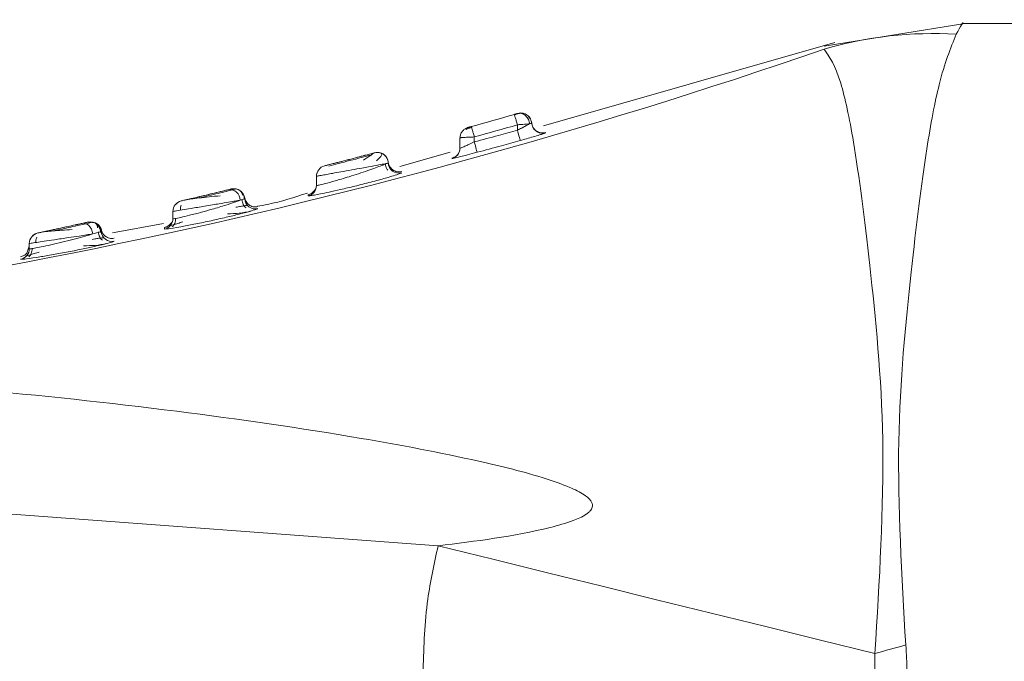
# Model space of a CAD drawing. Header units: millimetres. Extents: x -447 to 1924, y -61 to 422.
# Tile 34 of 59: x 629 to 642, y 162 to 171. Entities that reach past the tile are written whole.
import ezdxf

# ---------------------------------------------------------------- set-up
doc = ezdxf.new("R2010")
doc.units = ezdxf.units.MM

# ---------------------------------------------------------------- blocks, each defined once
blk = doc.blocks.new('Drawing View2')
at = {"color": 7, "linetype": 'Continuous', "lineweight": 18}
for p, q in [((143.912, -7.975), (141.955, -8.292)), ((155.88, -7.975), (143.88, -7.975)), ((142.104, -8.242), (138.044, -9.401)), ((141.953, -8.335), (141.953, -8.335)), ((137.641, -9.251), (137.639, -9.244)), ((137.689, -9.23), (137.689, -9.23)), ((137.749, -9.227), (137.735, -9.231)), ((137.771, -9.229), (137.758, -9.227)), ((136.99, -9.427), (136.99, -9.427)), ((137.002, -9.424), (136.996, -9.425)), ((137.68, -9.388), (137.68, -9.463)), ((137.881, -9.367), (137.877, -9.356)), ((137.88, -9.366), (137.878, -9.345)), ((137.885, -9.395), (137.88, -9.366)), ((136.88, -9.572), (136.88, -9.714)), ((137.08, -9.558), (137.08, -9.627)), ((138.071, -9.501), (138.071, -9.497)), ((135.692, -9.779), (135.692, -9.779)), ((136.745, -9.772), (136.043, -9.972)), ((136.873, -9.761), (136.849, -9.801)), ((136.873, -9.761), (136.849, -9.802)), ((135.843, -9.935), (135.843, -9.931)), ((135.88, -9.918), (135.88, -9.918)), ((134.88, -10.106), (134.88, -10.233)), ((134.88, -10.106), (134.88, -10.106)), ((134.889, -10.061), (134.886, -10.063)), ((136.067, -10.058), (136.067, -10.058)), ((133.71, -10.281), (133.695, -10.283)), ((133.746, -10.285), (133.706, -10.294)), ((133.772, -10.285), (133.761, -10.282)), ((134.872, -10.282), (134.849, -10.309)), ((133.88, -10.42), (133.88, -10.417)), ((134.843, -10.334), (134.841, -10.335)), ((132.933, -10.482), (132.933, -10.496)), ((132.996, -10.45), (132.996, -10.45)), ((134.064, -10.557), (134.064, -10.557)), ((132.88, -10.596), (132.88, -10.697)), ((132.88, -10.596), (132.88, -10.596)), ((131.668, -10.767), (131.659, -10.766)), ((131.743, -10.752), (131.667, -10.768)), ((131.699, -10.744), (131.705, -10.743)), ((131.807, -10.756), (131.7, -10.746)), ((132.75, -10.763), (132.038, -10.894)), ((132.872, -10.746), (132.847, -10.768)), ((130.937, -10.925), (130.934, -10.942)), ((130.999, -10.896), (130.999, -10.896)), ((132.761, -10.844), (132.815, -10.839)), ((130.846, -11.177), (130.88, -11.079)), ((130.88, -11.043), (130.88, -11.042)), ((130.88, -11.043), (130.88, -11.115)), ((132.06, -11.011), (132.06, -11.011)), ((130.872, -11.166), (130.866, -11.168)), ((130.758, -11.263), (130.81, -11.26)), ((130.758, -11.263), (130.758, -11.263)), ((121.38, -14.13), (136.575, -15.254))]:
    blk.add_line(p, q, dxfattribs=at)
at = {"color": 7, "linetype": 'Continuous', "lineweight": 18, "flags": 128}
for points in [[(137.72, -9.608), (137.719, -9.605), (137.717, -9.596), (137.713, -9.582), (137.708, -9.564), (137.702, -9.543), (137.695, -9.518), (137.688, -9.491), (137.68, -9.463)], [(136.872, -9.762), (136.878, -9.739), (136.88, -9.714)], [(137.119, -9.772), (137.118, -9.769), (137.116, -9.76), (137.112, -9.747), (137.107, -9.729), (137.102, -9.707), (137.095, -9.682), (137.088, -9.655), (137.08, -9.627)], [(134.88, -10.106), (134.882, -10.081), (134.886, -10.063)], [(131.962, -10.998), (131.94, -10.984), (131.918, -10.964)], [(142.662, -16.756), (141.902, -16.569), (141.142, -16.381), (140.381, -16.193), (139.62, -16.006), (138.859, -15.818), (138.098, -15.63), (137.336, -15.442), (136.575, -15.254)]]:
    blk.add_lwpolyline(points, dxfattribs=at)
at = {"color": 7, "linetype": 'Continuous', "lineweight": 18}
for centre, radius, start, end in [((143.473, -13.549), 5.432, 86.6004, 106.2563), ((115.921, 66.883), 79.595, 273.93271, 289.08989), ((110.195, 86.916), 100, 285.5719, 285.92855), ((110.195, 86.916), 100, 285.5719, 285.92855), ((137.731, -9.374), 0.15, 79.4167, 105.9584), ((110.195, 86.916), 100.15, 285.5719, 285.92855), ((138.03, -9.357), 0.15, 194.7391, 285.8046), ((136.73, -9.714), 0.15, 330.8146, 0.0019), ((136.73, -9.714), 0.15, 284.9032, 330.816), ((135.03, -10.106), 0.15, 104.3579, 180), ((136.03, -9.913), 0.15, 182.149, 284.2977), ((133.731, -10.429), 0.15, 78.2897, 103.5918), ((134.73, -10.233), 0.15, 283.4111, 359.9939), ((133.672, -10.438), 0.146, 359.3059, 98.2735), ((133.731, -10.429), 0.15, 3.4841, 58.7874), ((134.03, -10.411), 0.15, 183.5045, 282.8521), ((133.03, -10.596), 0.15, 103.1798, 180), ((133.03, -10.596), 0.15, 103.1798, 180), ((132.73, -10.697), 0.15, 281.9743, 359.9931), ((131.731, -10.891), 0.15, 5.1215, 102.4151), ((131.03, -11.043), 0.15, 102.0074, 180), ((131.03, -11.042), 0.15, 102.0074, 180), ((132.03, -10.864), 0.15, 185.1453, 281.3663), ((130.73, -11.115), 0.15, 280.4993, 359.9914), ((130.73, -11.115), 0.15, 280.5102, 319.3105), ((187.268, -175.876), 165.254, 105.50513, 105.65978)]:
    blk.add_arc(centre, radius, start, end, dxfattribs=at)
for points, knots in [([(143.88, -7.975), (143.88, -7.975), (143.908, -7.924), (143.852, -8.026), (143.795, -8.127)], [0, 0, 0, 0, 0.000082, 1, 1, 1, 1]), ([(143.795, -8.127), (143.715, -8.323), (143.573, -8.667), (143.357, -9.807), (143.161, -11.425), (142.925, -13.804), (143.035, -15.672), (143.091, -16.636)], [0, 0, 0, 0, 0.1900085, 0.3346503, 0.5383376, 0.7615276, 1, 1, 1, 1]), ([(141.953, -8.335), (142.03, -8.444), (142.167, -8.638), (142.39, -9.689), (142.593, -11.309), (142.844, -13.786), (142.724, -15.742), (142.662, -16.756)], [0, 0, 0, 0, 0.1901674, 0.336225, 0.5408755, 0.7620022, 1, 1, 1, 1]), ([(137.711, -9.228), (137.707, -9.229), (137.698, -9.231), (137.679, -9.237), (137.658, -9.243), (137.642, -9.247), (137.635, -9.25)], [0, 0, 0, 0, 0.251223, 0.501426, 0.750859, 1, 1, 1, 1]), ([(137.681, -9.232), (137.679, -9.233), (137.674, -9.234), (137.664, -9.237), (137.652, -9.24), (137.643, -9.243), (137.639, -9.244)], [0, 0, 0, 0, 0.229475, 0.460672, 0.730808, 1, 1, 1, 1]), ([(137.639, -9.244), (137.643, -9.243), (137.65, -9.241), (137.662, -9.238), (137.673, -9.235), (137.678, -9.233), (137.681, -9.232)], [0, 0, 0, 0, 0.230799, 0.45919, 0.732023, 1, 1, 1, 1]), ([(137.68, -9.388), (137.675, -9.37), (137.664, -9.332), (137.651, -9.285), (137.642, -9.256), (137.641, -9.252), (137.641, -9.251)], [0, 0, 0, 0, 0.296343, 0.592685, 0.889028, 1, 1, 1, 1]), ([(137.849, -9.376), (137.848, -9.366), (137.845, -9.345), (137.834, -9.314), (137.816, -9.284), (137.792, -9.259), (137.765, -9.24), (137.736, -9.23), (137.707, -9.227), (137.69, -9.23), (137.681, -9.232)], [0, 0, 0, 0, 0.113772, 0.23665, 0.366446, 0.500001, 0.633555, 0.763351, 0.886228, 1, 1, 1, 1]), ([(137.689, -9.23), (137.689, -9.23), (137.688, -9.23), (137.683, -9.232), (137.681, -9.232)], [0, 0, 0, 0, 0.514525, 1, 1, 1, 1]), ([(137.681, -9.232), (137.684, -9.231), (137.688, -9.23), (137.689, -9.23), (137.689, -9.23)], [0, 0, 0, 0, 0.5566588, 1, 1, 1, 1]), ([(137.752, -9.226), (137.741, -9.225), (137.72, -9.223), (137.699, -9.228), (137.689, -9.23)], [0, 0, 0, 0, 0.518969, 1, 1, 1, 1]), ([(137.856, -9.309), (137.852, -9.298), (137.842, -9.277), (137.818, -9.252), (137.788, -9.234), (137.765, -9.228), (137.753, -9.226)], [0, 0, 0, 0, 0.251449, 0.506751, 0.758556, 1, 1, 1, 1]), ([(137.878, -9.369), (137.877, -9.359), (137.875, -9.338), (137.863, -9.306), (137.844, -9.276), (137.826, -9.261), (137.817, -9.253)], [0, 0, 0, 0, 0.227072, 0.472713, 0.732507, 1, 1, 1, 1]), ([(136.88, -9.572), (136.882, -9.555), (136.885, -9.523), (136.909, -9.48), (136.941, -9.447), (136.967, -9.437), (136.978, -9.432)], [0, 0, 0, 0, 0.267535, 0.53507, 0.802605, 1, 1, 1, 1]), ([(136.934, -9.458), (136.927, -9.462), (136.921, -9.468), (136.919, -9.473), (136.919, -9.473)], [0, 0, 0, 0, 0.890578, 1, 1, 1, 1]), ([(137.043, -9.425), (137.037, -9.427), (137.024, -9.431), (137.004, -9.437), (136.983, -9.443), (136.971, -9.447), (136.965, -9.448)], [0, 0, 0, 0, 0.205651, 0.467019, 0.73168, 1, 1, 1, 1]), ([(136.974, -9.455), (136.974, -9.455), (136.969, -9.451), (136.97, -9.444), (136.975, -9.436), (136.98, -9.432), (136.983, -9.43)], [0, 0, 0, 0, 0.000694, 0.517341, 0.762997, 1, 1, 1, 1]), ([(136.977, -9.431), (136.977, -9.431), (136.978, -9.431), (136.982, -9.429), (136.988, -9.428), (136.994, -9.426), (136.996, -9.425)], [0, 0, 0, 0, 0.24964, 0.500011, 0.750144, 1, 1, 1, 1]), ([(136.99, -9.427), (136.991, -9.427), (136.992, -9.427), (137, -9.424), (137.009, -9.422), (137.018, -9.419), (137.029, -9.416), (137.036, -9.414), (137.04, -9.413)], [0, 0, 0, 0, 0.217305, 0.430777, 0.575827, 0.714334, 0.853388, 1, 1, 1, 1]), ([(137.041, -9.413), (137.037, -9.414), (137.029, -9.416), (137.017, -9.42), (137.008, -9.422), (137.003, -9.423), (137.002, -9.424)], [0, 0, 0, 0, 0.29197, 0.583968, 0.875842, 1, 1, 1, 1]), ([(137.043, -9.426), (137.043, -9.425), (137.04, -9.414), (137.04, -9.414), (137.04, -9.413)], [0, 0, 0, 0, 0.044147, 1, 1, 1, 1]), ([(137.08, -9.627), (137.193, -9.597), (137.393, -9.543), (137.593, -9.488), (137.68, -9.463)], [0, 0, 0, 0, 0.561955, 1, 1, 1, 1]), ([(137.68, -9.463), (137.7, -9.454), (137.727, -9.441), (137.755, -9.427), (137.781, -9.413), (137.816, -9.395), (137.839, -9.382), (137.849, -9.376)], [0, 0, 0, 0, 0.305723, 0.398769, 0.451662, 0.748461, 1, 1, 1, 1]), ([(137.88, -9.366), (137.879, -9.366), (137.876, -9.368), (137.858, -9.374), (137.849, -9.376)], [0, 0, 0, 0, 0.542875, 1, 1, 1, 1]), ([(138.072, -9.496), (138.062, -9.498), (138.042, -9.503), (138.008, -9.502), (137.974, -9.493), (137.942, -9.475), (137.916, -9.451), (137.896, -9.422), (137.884, -9.391), (137.881, -9.369), (137.88, -9.359)], [0, 0, 0, 0, 0.113729, 0.236596, 0.366411, 0.5, 0.633589, 0.763404, 0.886271, 1, 1, 1, 1]), ([(136.895, -9.568), (136.895, -9.568), (136.9, -9.567), (136.937, -9.565), (137.001, -9.561), (137.054, -9.559), (137.08, -9.558)], [0, 0, 0, 0, 0.014686, 0.343124, 0.671562, 1, 1, 1, 1]), ([(137.72, -9.608), (137.75, -9.6), (137.812, -9.582), (137.906, -9.555), (137.987, -9.53), (138.022, -9.519), (138.038, -9.514)], [0, 0, 0, 0, 0.2240325, 0.4771496, 0.7678749, 1, 1, 1, 1]), ([(138.038, -9.514), (138.048, -9.51), (138.067, -9.504), (138.07, -9.502), (138.071, -9.501)], [0, 0, 0, 0, 0.5402553, 1, 1, 1, 1]), ([(136.88, -9.714), (136.884, -9.713), (136.891, -9.711), (136.942, -9.69), (137.007, -9.662), (137.054, -9.64), (137.08, -9.627)], [0, 0, 0, 0, 0.263307, 0.526186, 0.737432, 1, 1, 1, 1]), ([(137.119, -9.772), (137.232, -9.742), (137.432, -9.688), (137.633, -9.632), (137.72, -9.608)], [0, 0, 0, 0, 0.5619577, 1, 1, 1, 1]), ([(135.692, -9.779), (135.691, -9.779), (135.688, -9.78), (135.662, -9.787), (135.61, -9.8), (135.528, -9.822), (135.421, -9.85), (135.291, -9.884), (135.148, -9.921), (135.048, -9.946), (135, -9.959), (134.995, -9.96), (134.993, -9.96)], [0, 0, 0, 0, 0.058992, 0.132132, 0.227579, 0.317583, 0.425083, 0.546249, 0.671117, 0.835444, 0.918174, 1, 1, 1, 1]), ([(134.993, -9.96), (134.994, -9.96), (134.997, -9.959), (135.023, -9.953), (135.075, -9.939), (135.157, -9.918), (135.265, -9.89), (135.394, -9.857), (135.537, -9.819), (135.637, -9.793), (135.685, -9.781), (135.69, -9.779), (135.692, -9.779)], [0, 0, 0, 0, 0.05889, 0.131984, 0.227373, 0.317308, 0.424713, 0.545782, 0.670567, 0.834795, 0.917467, 1, 1, 1, 1]), ([(135.643, -9.81), (135.599, -9.821), (135.512, -9.844), (135.347, -9.887), (135.182, -9.93), (135.095, -9.952), (135.051, -9.964)], [0, 0, 0, 0, 0.250118, 0.499868, 0.749687, 1, 1, 1, 1]), ([(135.664, -9.788), (135.664, -9.789), (135.665, -9.79), (135.643, -9.809), (135.601, -9.839), (135.558, -9.866), (135.536, -9.88)], [0, 0, 0, 0, 0.146851, 0.418725, 0.704383, 1, 1, 1, 1]), ([(135.746, -9.776), (135.74, -9.775), (135.722, -9.772), (135.704, -9.776), (135.692, -9.779)], [0, 0, 0, 0, 0.3226583, 1, 1, 1, 1]), ([(135.88, -9.918), (135.879, -9.908), (135.877, -9.887), (135.865, -9.856), (135.847, -9.827), (135.821, -9.802), (135.789, -9.784), (135.756, -9.775), (135.723, -9.772), (135.702, -9.777), (135.692, -9.779)], [0, 0, 0, 0, 0.113949, 0.236874, 0.366604, 0.500024, 0.633441, 0.763161, 0.88607, 1, 1, 1, 1]), ([(135.718, -9.889), (135.734, -9.874), (135.766, -9.844), (135.79, -9.812), (135.794, -9.789), (135.774, -9.781), (135.764, -9.778)], [0, 0, 0, 0, 0.262666, 0.517104, 0.76315, 1, 1, 1, 1]), ([(135.88, -9.918), (135.879, -9.906), (135.876, -9.882), (135.862, -9.85), (135.843, -9.824), (135.821, -9.803), (135.794, -9.787), (135.769, -9.777), (135.752, -9.776), (135.746, -9.776)], [0, 0, 0, 0, 0.172319, 0.3358316, 0.4871886, 0.6246839, 0.7641948, 0.9174768, 1, 1, 1, 1]), ([(136.849, -9.801), (136.837, -9.814), (136.815, -9.839), (136.783, -9.85), (136.768, -9.855)], [0, 0, 0, 0, 0.5139759, 1, 1, 1, 1]), ([(136.769, -9.859), (136.775, -9.858), (136.788, -9.856), (136.876, -9.835), (136.99, -9.807), (137.073, -9.785), (137.119, -9.772)], [0, 0, 0, 0, 0.2703903, 0.5357746, 0.7445391, 1, 1, 1, 1]), ([(136.769, -9.855), (136.769, -9.855), (136.769, -9.854), (136.769, -9.857), (136.769, -9.859)], [0, 0, 0, 0, 0.10259, 1, 1, 1, 1]), ([(135.748, -9.948), (135.702, -9.957), (135.632, -9.969), (135.499, -9.994), (135.419, -10.008), (135.372, -10.017)], [0, 0, 0, 0, 0.428991, 0.663105, 1, 1, 1, 1]), ([(135.594, -10.027), (135.632, -10.014), (135.706, -9.987), (135.79, -9.956), (135.832, -9.938), (135.847, -9.93), (135.849, -9.929)], [0, 0, 0, 0, 0.344063, 0.669404, 0.955821, 1, 1, 1, 1]), ([(135.849, -9.929), (135.845, -9.93), (135.822, -9.935), (135.781, -9.942), (135.748, -9.948)], [0, 0, 0, 0, 0.169108, 1, 1, 1, 1]), ([(135.839, -9.932), (135.848, -9.93), (135.875, -9.926), (135.878, -9.921), (135.88, -9.918)], [0, 0, 0, 0, 0.32706, 1, 1, 1, 1]), ([(135.874, -10.022), (135.87, -10.016), (135.858, -9.999), (135.846, -9.968), (135.843, -9.943), (135.842, -9.931)], [0, 0, 0, 0, 0.245474, 0.613538, 1, 1, 1, 1]), ([(136.069, -10.039), (136.059, -10.041), (136.038, -10.045), (136.005, -10.043), (135.971, -10.033), (135.94, -10.015), (135.914, -9.99), (135.895, -9.961), (135.883, -9.93), (135.881, -9.909), (135.88, -9.898)], [0, 0, 0, 0, 0.113819, 0.236706, 0.36648, 0.499995, 0.633511, 0.763288, 0.886178, 1, 1, 1, 1]), ([(134.829, -10.371), (134.836, -10.37), (134.86, -10.367), (134.938, -10.351), (135.058, -10.326), (135.222, -10.29), (135.425, -10.242), (135.642, -10.187), (135.804, -10.143), (135.866, -10.125), (135.878, -10.121)], [0, 0, 0, 0, 0.050021, 0.160293, 0.284598, 0.424878, 0.585573, 0.767587, 0.952601, 1, 1, 1, 1]), ([(135.372, -10.017), (135.321, -10.026), (135.227, -10.043), (135.11, -10.064), (135.015, -10.082), (134.941, -10.095), (134.89, -10.104), (134.883, -10.105), (134.88, -10.106)], [0, 0, 0, 0, 0.19958, 0.365294, 0.498599, 0.672058, 0.839094, 1, 1, 1, 1]), ([(135.06, -10.192), (135.114, -10.177), (135.2, -10.153), (135.343, -10.11), (135.47, -10.07), (135.552, -10.041), (135.594, -10.027)], [0, 0, 0, 0, 0.333752, 0.532321, 0.764602, 1, 1, 1, 1]), ([(135.878, -10.121), (135.913, -10.111), (135.989, -10.089), (136.054, -10.067), (136.063, -10.061), (136.067, -10.058)], [0, 0, 0, 0, 0.303956, 0.674934, 1, 1, 1, 1]), ([(133.651, -10.294), (133.666, -10.29), (133.691, -10.284), (133.694, -10.284), (133.695, -10.283)], [0, 0, 0, 0, 0.584591, 1, 1, 1, 1]), ([(133.688, -10.285), (133.687, -10.285), (133.682, -10.286), (133.663, -10.291), (133.651, -10.294)], [0, 0, 0, 0, 0.412026, 1, 1, 1, 1]), ([(133.695, -10.283), (133.697, -10.283), (133.7, -10.282), (133.697, -10.283), (133.695, -10.283)], [0, 0, 0, 0, 0.555969, 1, 1, 1, 1]), ([(133.85, -10.368), (133.847, -10.357), (133.841, -10.336), (133.82, -10.31), (133.793, -10.291), (133.77, -10.285), (133.759, -10.282)], [0, 0, 0, 0, 0.2546981, 0.5098524, 0.7600045, 1, 1, 1, 1]), ([(134.88, -10.233), (134.884, -10.234), (134.89, -10.235), (134.948, -10.222), (135.019, -10.203), (135.06, -10.192)], [0, 0, 0, 0, 0.297033, 0.598243, 1, 1, 1, 1]), ([(134.88, -10.22), (134.88, -10.219), (134.88, -10.214), (134.88, -10.225), (134.88, -10.233)], [0, 0, 0, 0, 0.152273, 1, 1, 1, 1]), ([(133.651, -10.294), (133.637, -10.297), (133.606, -10.305), (133.533, -10.322), (133.433, -10.346), (133.311, -10.375), (133.187, -10.405), (133.083, -10.429), (133.01, -10.446), (133.001, -10.449), (132.996, -10.45)], [0, 0, 0, 0, 0.0844225, 0.1858917, 0.3060909, 0.4415558, 0.5822819, 0.7219306, 0.8616344, 1, 1, 1, 1]), ([(132.996, -10.45), (132.997, -10.449), (132.999, -10.449), (133.018, -10.445), (133.058, -10.435), (133.122, -10.42), (133.205, -10.4), (133.298, -10.379), (133.417, -10.35), (133.555, -10.317), (133.619, -10.302), (133.651, -10.294)], [0, 0, 0, 0, 0.060974, 0.134031, 0.226048, 0.34221, 0.435268, 0.540822, 0.65477, 0.828002, 1, 1, 1, 1]), ([(133.538, -10.378), (133.487, -10.383), (133.388, -10.392), (133.245, -10.408), (133.13, -10.421), (133.09, -10.429), (133.071, -10.432)], [0, 0, 0, 0, 0.271535, 0.530756, 0.774619, 1, 1, 1, 1]), ([(133.713, -10.296), (133.687, -10.302), (133.634, -10.315), (133.515, -10.344), (133.38, -10.376), (133.29, -10.397), (133.245, -10.408)], [0, 0, 0, 0, 0.250541, 0.500592, 0.750325, 1, 1, 1, 1]), ([(133.877, -10.427), (133.876, -10.417), (133.874, -10.395), (133.863, -10.364), (133.845, -10.334), (133.827, -10.319), (133.818, -10.311)], [0, 0, 0, 0, 0.227777, 0.473586, 0.73308, 1, 1, 1, 1]), ([(133.88, -10.42), (133.878, -10.421), (133.872, -10.424), (133.836, -10.435), (133.818, -10.44)], [0, 0, 0, 0, 0.50105, 1, 1, 1, 1]), ([(134.066, -10.529), (134.054, -10.531), (134.031, -10.535), (133.996, -10.531), (133.966, -10.52), (133.94, -10.505), (133.918, -10.484), (133.899, -10.458), (133.885, -10.427), (133.882, -10.403), (133.88, -10.391)], [0, 0, 0, 0, 0.136997, 0.267593, 0.389104, 0.5, 0.610896, 0.732406, 0.863003, 1, 1, 1, 1]), ([(134.757, -10.339), (134.573, -10.399), (134.343, -10.475), (134.105, -10.516), (134.057, -10.524)], [0, 0, 0, 0, 0.8013105, 1, 1, 1, 1]), ([(134.848, -10.311), (134.836, -10.323), (134.813, -10.348), (134.78, -10.359), (134.764, -10.364)], [0, 0, 0, 0, 0.514529, 1, 1, 1, 1]), ([(134.765, -10.366), (134.765, -10.365), (134.765, -10.36), (134.765, -10.371), (134.765, -10.379)], [0, 0, 0, 0, 0.15771, 1, 1, 1, 1]), ([(134.765, -10.379), (134.768, -10.38), (134.772, -10.381), (134.811, -10.374), (134.829, -10.371)], [0, 0, 0, 0, 0.56631, 1, 1, 1, 1]), ([(132.88, -10.697), (132.886, -10.698), (132.897, -10.698), (132.984, -10.681), (133.113, -10.65), (133.268, -10.61), (133.446, -10.56), (133.607, -10.512), (133.74, -10.468), (133.793, -10.449), (133.818, -10.44)], [0, 0, 0, 0, 0.124797, 0.252599, 0.375406, 0.514472, 0.62662, 0.782775, 0.897235, 1, 1, 1, 1]), ([(133.818, -10.44), (133.797, -10.443), (133.753, -10.451), (133.653, -10.467), (133.542, -10.486), (133.427, -10.505), (133.292, -10.528), (133.14, -10.553), (132.997, -10.577), (132.9, -10.592), (132.887, -10.595), (132.88, -10.596)], [0, 0, 0, 0, 0.0887287, 0.1828636, 0.2931615, 0.3657798, 0.4509416, 0.602861, 0.7215481, 0.8644088, 1, 1, 1, 1]), ([(132.994, -10.507), (132.991, -10.516), (132.986, -10.535), (132.984, -10.559), (132.986, -10.574), (132.986, -10.578)], [0, 0, 0, 0, 0.400761, 0.841162, 1, 1, 1, 1]), ([(133.92, -10.514), (133.917, -10.513), (133.911, -10.512), (133.877, -10.516), (133.827, -10.525), (133.78, -10.533), (133.757, -10.538)], [0, 0, 0, 0, 0.23323, 0.48927, 0.744729, 1, 1, 1, 1]), ([(133.899, -10.547), (133.892, -10.54), (133.877, -10.526), (133.859, -10.498), (133.846, -10.465), (133.844, -10.441), (133.843, -10.428)], [0, 0, 0, 0, 0.220725, 0.463544, 0.725232, 1, 1, 1, 1]), ([(133.952, -10.594), (133.986, -10.585), (134.05, -10.566), (134.059, -10.56), (134.064, -10.557)], [0, 0, 0, 0, 0.526182, 1, 1, 1, 1]), ([(132.815, -10.839), (132.817, -10.839), (132.837, -10.838), (132.97, -10.814), (133.17, -10.776), (133.385, -10.731), (133.598, -10.684), (133.793, -10.637), (133.916, -10.605), (133.951, -10.595), (133.952, -10.594)], [0, 0, 0, 0, 0.019953, 0.217944, 0.369931, 0.52486, 0.679109, 0.824267, 0.994661, 1, 1, 1, 1]), ([(132.918, -10.692), (132.918, -10.704), (132.918, -10.729), (132.907, -10.762), (132.892, -10.789), (132.879, -10.803), (132.872, -10.81)], [0, 0, 0, 0, 0.274649, 0.536275, 0.779121, 1, 1, 1, 1]), ([(132.88, -10.678), (132.88, -10.677), (132.88, -10.669), (132.88, -10.685), (132.88, -10.697)], [0, 0, 0, 0, 0.169249, 1, 1, 1, 1]), ([(133.641, -10.629), (133.697, -10.628), (133.813, -10.625), (133.914, -10.602), (133.967, -10.591)], [0, 0, 0, 0, 0.475593, 1, 1, 1, 1]), ([(131.616, -10.763), (131.597, -10.767), (131.557, -10.776), (131.473, -10.794), (131.371, -10.816), (131.259, -10.84), (131.153, -10.863), (131.068, -10.881), (131.01, -10.894), (131.003, -10.895), (130.999, -10.896)], [0, 0, 0, 0, 0.0938258, 0.2040313, 0.3293194, 0.4633729, 0.5983937, 0.7325741, 0.8669388, 1, 1, 1, 1]), ([(130.999, -10.896), (131, -10.896), (131.002, -10.895), (131.018, -10.892), (131.052, -10.884), (131.116, -10.871), (131.219, -10.849), (131.355, -10.819), (131.504, -10.787), (131.578, -10.771), (131.615, -10.763)], [0, 0, 0, 0, 0.062202, 0.135737, 0.227017, 0.340978, 0.481272, 0.64725, 0.824568, 1, 1, 1, 1]), ([(131.669, -10.767), (131.639, -10.774), (131.578, -10.787), (131.459, -10.813), (131.332, -10.841), (131.25, -10.858), (131.209, -10.867)], [0, 0, 0, 0, 0.25029, 0.500274, 0.750115, 1, 1, 1, 1]), ([(131.615, -10.763), (131.643, -10.757), (131.69, -10.746), (131.696, -10.745), (131.699, -10.744)], [0, 0, 0, 0, 0.583209, 1, 1, 1, 1]), ([(131.699, -10.744), (131.695, -10.745), (131.686, -10.747), (131.638, -10.758), (131.616, -10.763)], [0, 0, 0, 0, 0.522143, 1, 1, 1, 1]), ([(131.763, -10.909), (131.761, -10.897), (131.758, -10.874), (131.746, -10.843), (131.73, -10.816), (131.712, -10.795), (131.692, -10.778), (131.669, -10.766), (131.642, -10.759), (131.625, -10.762), (131.616, -10.763)], [0, 0, 0, 0, 0.136994, 0.267534, 0.389021, 0.499979, 0.610951, 0.732451, 0.863, 1, 1, 1, 1]), ([(131.705, -10.743), (131.705, -10.743), (131.707, -10.743), (131.703, -10.743), (131.7, -10.744)], [0, 0, 0, 0, 0.125631, 1, 1, 1, 1]), ([(131.831, -10.824), (131.828, -10.806), (131.824, -10.778), (131.798, -10.756), (131.779, -10.749), (131.769, -10.746)], [0, 0, 0, 0, 0.512468, 0.756351, 1, 1, 1, 1]), ([(131.864, -10.82), (131.864, -10.82), (131.859, -10.81), (131.845, -10.792), (131.822, -10.769), (131.803, -10.76), (131.794, -10.755)], [0, 0, 0, 0, 0.007778, 0.346485, 0.693736, 1, 1, 1, 1]), ([(131.884, -10.857), (131.882, -10.848), (131.876, -10.828), (131.86, -10.801), (131.838, -10.776), (131.819, -10.764), (131.809, -10.757)], [0, 0, 0, 0, 0.22976, 0.476027, 0.734679, 1, 1, 1, 1]), ([(131.873, -10.887), (131.872, -10.875), (131.869, -10.851), (131.856, -10.819), (131.838, -10.793), (131.822, -10.78), (131.815, -10.773)], [0, 0, 0, 0, 0.274022, 0.535231, 0.778245, 1, 1, 1, 1]), ([(132.062, -10.969), (132.051, -10.97), (132.028, -10.974), (131.986, -10.968), (131.939, -10.946), (131.904, -10.908), (131.886, -10.869), (131.882, -10.846), (131.881, -10.835)], [0, 0, 0, 0, 0.136954, 0.267626, 0.5, 0.732374, 0.863046, 1, 1, 1, 1]), ([(132.847, -10.768), (132.835, -10.781), (132.81, -10.806), (132.777, -10.816), (132.761, -10.821)], [0, 0, 0, 0, 0.515103, 1, 1, 1, 1]), ([(132.762, -10.825), (132.762, -10.824), (132.762, -10.816), (132.762, -10.831), (132.761, -10.844)], [0, 0, 0, 0, 0.172298, 1, 1, 1, 1]), ([(133.021, -10.74), (132.996, -10.748), (132.945, -10.764), (132.89, -10.781), (132.852, -10.793), (132.846, -10.796), (132.842, -10.797)], [0, 0, 0, 0, 0.251569, 0.506165, 0.763954, 1, 1, 1, 1]), ([(130.88, -11.115), (130.885, -11.116), (130.894, -11.118), (130.966, -11.106), (131.074, -11.085), (131.214, -11.054), (131.371, -11.017), (131.524, -10.978), (131.661, -10.94), (131.729, -10.919), (131.763, -10.909)], [0, 0, 0, 0, 0.123146, 0.248295, 0.369663, 0.502327, 0.631598, 0.760884, 0.882964, 1, 1, 1, 1]), ([(131.763, -10.909), (131.736, -10.913), (131.681, -10.922), (131.565, -10.94), (131.411, -10.963), (131.237, -10.989), (131.086, -11.012), (130.973, -11.029), (130.895, -11.04), (130.885, -11.042), (130.88, -11.043)], [0, 0, 0, 0, 0.095895, 0.194773, 0.322721, 0.484171, 0.61556, 0.73382, 0.86996, 1, 1, 1, 1]), ([(130.983, -10.954), (130.98, -10.962), (130.973, -10.98), (130.97, -11.006), (130.971, -11.023), (130.972, -11.029)], [0, 0, 0, 0, 0.3688778, 0.773109, 1, 1, 1, 1]), ([(131.476, -10.848), (131.428, -10.851), (131.335, -10.857), (131.209, -10.867), (131.111, -10.875), (131.079, -10.88), (131.064, -10.882)], [0, 0, 0, 0, 0.271036, 0.530061, 0.774031, 1, 1, 1, 1]), ([(131.917, -10.964), (131.915, -10.963), (131.909, -10.962), (131.875, -10.966), (131.826, -10.974), (131.779, -10.981), (131.756, -10.985)], [0, 0, 0, 0, 0.233218, 0.489329, 0.744808, 1, 1, 1, 1]), ([(131.881, -10.877), (131.876, -10.88), (131.866, -10.884), (131.799, -10.9), (131.763, -10.909)], [0, 0, 0, 0, 0.457769, 1, 1, 1, 1]), ([(131.898, -10.998), (131.891, -10.991), (131.876, -10.977), (131.859, -10.95), (131.846, -10.917), (131.844, -10.893), (131.843, -10.88)], [0, 0, 0, 0, 0.221191, 0.464098, 0.72557, 1, 1, 1, 1]), ([(131.884, -10.858), (131.884, -10.858), (131.885, -10.85), (131.883, -10.865), (131.881, -10.877)], [0, 0, 0, 0, 0.1239781, 1, 1, 1, 1]), ([(130.81, -11.26), (130.812, -11.26), (130.832, -11.259), (130.962, -11.24), (131.158, -11.208), (131.369, -11.169), (131.582, -11.128), (131.779, -11.086), (131.907, -11.057), (131.943, -11.047), (131.943, -11.047)], [0, 0, 0, 0, 0.0199935, 0.217338, 0.3681251, 0.5211051, 0.6740863, 0.8212384, 0.9964892, 1, 1, 1, 1]), ([(130.918, -11.112), (130.918, -11.124), (130.917, -11.148), (130.907, -11.181), (130.892, -11.208), (130.879, -11.222), (130.872, -11.229)], [0, 0, 0, 0, 0.274351, 0.535778, 0.778703, 1, 1, 1, 1]), ([(130.88, -11.086), (130.88, -11.084), (130.88, -11.073), (130.88, -11.096), (130.88, -11.115)], [0, 0, 0, 0, 0.161164, 1, 1, 1, 1]), ([(131.636, -11.073), (131.69, -11.073), (131.804, -11.074), (131.904, -11.054), (131.956, -11.044)], [0, 0, 0, 0, 0.475523, 1, 1, 1, 1]), ([(131.943, -11.047), (131.979, -11.038), (132.045, -11.021), (132.055, -11.014), (132.06, -11.011)], [0, 0, 0, 0, 0.5294231, 1, 1, 1, 1]), ([(130.846, -11.176), (130.833, -11.189), (130.808, -11.214), (130.774, -11.223), (130.757, -11.228)], [0, 0, 0, 0, 0.515633, 1, 1, 1, 1]), ([(131.019, -11.163), (130.995, -11.17), (130.945, -11.185), (130.89, -11.2), (130.853, -11.21), (130.847, -11.213), (130.844, -11.214)], [0, 0, 0, 0, 0.2518817, 0.5065693, 0.764279, 1, 1, 1, 1]), ([(136.575, -15.254), (137.101, -15.19), (137.738, -15.113), (138.418, -14.924), (138.599, -14.847), (138.676, -14.789), (138.703, -14.76), (138.719, -14.732), (138.728, -14.701), (138.724, -14.665), (138.703, -14.626), (138.666, -14.585), (138.571, -14.514), (138.374, -14.42), (137.887, -14.251), (136.917, -14.014), (135.203, -13.692), (132.842, -13.352), (129.543, -13.001), (125.689, -12.743), (122.787, -12.695), (121.38, -12.671)], [0, 0, 0, 0, 0.079633, 0.096416, 0.106506, 0.108989, 0.110947, 0.112535, 0.113904, 0.115836, 0.117972, 0.120667, 0.124353, 0.135955, 0.15357, 0.20236, 0.286651, 0.417176, 0.562519, 0.787792, 1, 1, 1, 1]), ([(136.366, -16.975), (136.377, -16.649), (136.397, -16.068), (136.521, -15.502), (136.575, -15.254)], [0, 0, 0, 0, 0.562892, 1, 1, 1, 1]), ([(143.091, -16.636), (143.096, -16.7), (143.105, -16.812), (143.106, -16.926), (143.106, -16.975)], [0, 0, 0, 0, 0.561067, 1, 1, 1, 1]), ([(142.662, -16.756), (142.662, -16.797), (142.662, -16.87), (142.662, -16.943), (142.662, -16.975)], [0, 0, 0, 0, 0.556333, 1, 1, 1, 1])]:
    blk.add_open_spline(points, degree=3, knots=knots, dxfattribs=at)
for points in [[(137.08, -9.558), (137.075, -9.539), (137.064, -9.501), (137.051, -9.453), (137.042, -9.42), (137.041, -9.415), (137.04, -9.413)], [(137.849, -9.376), (137.839, -9.377), (137.819, -9.379), (137.778, -9.382), (137.731, -9.385), (137.697, -9.387), (137.68, -9.388)], [(137.08, -9.558), (137.054, -9.559), (137.002, -9.561), (136.935, -9.565), (136.889, -9.568), (136.883, -9.57), (136.88, -9.572)]]:
    blk.add_open_spline(points, degree=3, dxfattribs=at)

msp = doc.modelspace()

# ---------------------------------------------------------------- block references
at = {"color": 7, "linetype": 'Continuous', "lineweight": 18}
msp.add_blockref('Drawing View2', (497.941, 179.083), dxfattribs=at)

doc.saveas('drawing.dxf')
